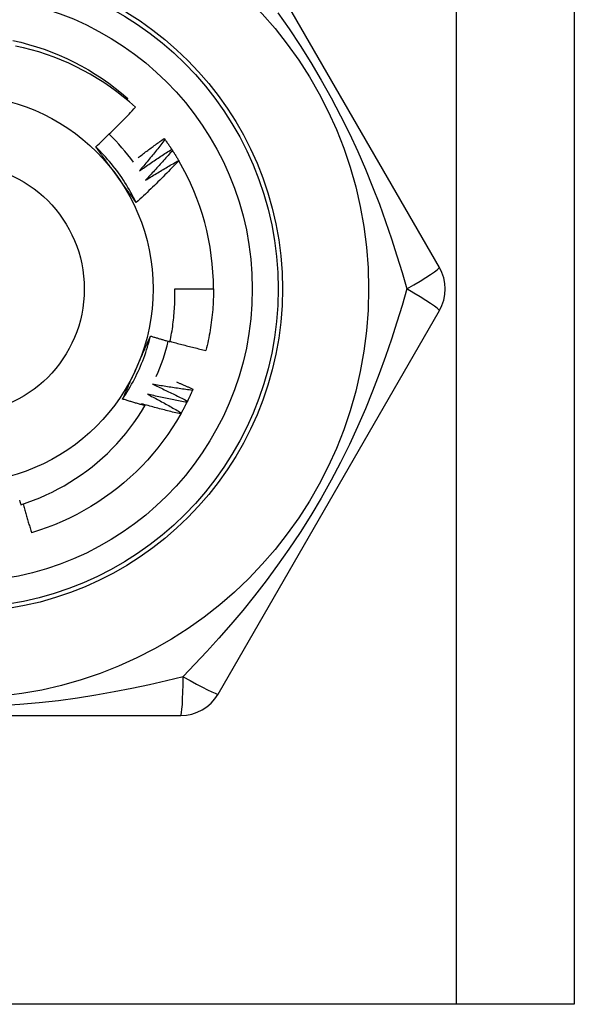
# Model space of a CAD drawing. Header units: inches. Extents: x 2.3 to 62.6, y 3.3 to 33.7.
# Tile 4 of 57: x 4.685 to 4.938, y 10.742 to 11.192. Entities that reach past the tile are written whole.
import ezdxf

# ---------------------------------------------------------------- set-up
doc = ezdxf.new("R2010")
doc.units = ezdxf.units.IN
doc.header["$MEASUREMENT"] = 0
doc.layers.add('Visible Edges(ANSI)', color=7, linetype='Continuous', lineweight=25)
doc.layers.add('Visible Tangent Edges(ANSI)', color=7, linetype='Continuous', lineweight=25)

msp = doc.modelspace()

# ---------------------------------------------------------------- linework, layer by layer
at = {"layer": 'Visible Edges(ANSI)'}
for p, q in [((4.938138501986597, 24.19102818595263), (4.938138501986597, 10.74220928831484)), ((4.876486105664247, 11.07882353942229), (4.775336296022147, 11.2540201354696)), ((4.733670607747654, 11.15543384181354), (4.734113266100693, 11.15595097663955)), ((4.750734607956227, 11.13774627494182), (4.751090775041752, 11.13725884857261)), ((4.754177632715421, 11.13279559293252), (4.754508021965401, 11.13229033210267)), ((4.75735905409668, 11.12767287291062), (4.757407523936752, 11.12759003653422)), ((4.755565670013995, 11.06898094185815), (4.77328022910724, 11.06898094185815)), ((4.775336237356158, 10.88394165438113), (4.87648603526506, 11.05913824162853)), ((4.76388903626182, 11.02322915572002), (4.763649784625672, 11.02267489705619)), ((4.55598864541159, 10.87409905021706), (4.758288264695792, 10.87409905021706)), ((4.884288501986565, 10.74220928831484), (4.429988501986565, 10.74220928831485)), ((4.938138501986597, 10.74220928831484), (4.884288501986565, 10.74220928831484))]:
    msp.add_line(p, q, dxfattribs=at)
at = {"layer": 'Visible Edges(ANSI)', "flags": 128}
for points in [[(4.681575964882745, 11.18252261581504), (4.685199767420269, 11.18168173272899), (4.688794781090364, 11.18072520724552), (4.692357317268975, 11.17965404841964), (4.695883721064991, 11.17846934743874), (4.699370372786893, 11.177172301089), (4.702813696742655, 11.17576427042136), (4.706210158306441, 11.17424667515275), (4.709556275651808, 11.17262108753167), (4.712848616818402, 11.17088916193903), (4.71608379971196, 11.16905268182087), (4.719258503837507, 11.16711354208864), (4.722369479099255, 11.16507371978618), (4.725413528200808, 11.16293530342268), (4.72838753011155, 11.16070049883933), (4.731288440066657, 11.15837159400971), (4.734113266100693, 11.15595097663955)], [(4.737604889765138, 11.15198222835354), (4.734864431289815, 11.15441957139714), (4.732051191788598, 11.15676602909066), (4.729167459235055, 11.15902002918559), (4.726215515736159, 11.16117998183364), (4.723197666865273, 11.16324431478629), (4.720116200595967, 11.16521144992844), (4.716973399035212, 11.1670797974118), (4.713771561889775, 11.16884778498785), (4.710512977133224, 11.17051384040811), (4.707199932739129, 11.17207637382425), (4.703834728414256, 11.17353381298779), (4.70042074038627, 11.1748841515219), (4.696968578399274, 11.17612305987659), (4.693482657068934, 11.17724923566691), (4.68996575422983, 11.17826209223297), (4.686420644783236, 11.17916100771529), (4.682850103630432, 11.17994538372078)], [(4.71942710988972, 11.13390412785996), (4.720209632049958, 11.13463238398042), (4.720989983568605, 11.13536284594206), (4.721768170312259, 11.13609551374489), (4.722544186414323, 11.1368303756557), (4.723318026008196, 11.1375674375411), (4.724089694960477, 11.13830668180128), (4.72485918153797, 11.13904811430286), (4.725626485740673, 11.13979171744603), (4.726391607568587, 11.14053750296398), (4.727154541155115, 11.14128544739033), (4.727915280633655, 11.14203556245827), (4.728673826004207, 11.14278783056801), (4.729430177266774, 11.14354225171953), (4.730184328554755, 11.14429882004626), (4.730936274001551, 11.14505752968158), (4.731686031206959, 11.1458183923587), (4.732433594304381, 11.14658140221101), (4.733178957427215, 11.14734655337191), (4.733922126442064, 11.14811384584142), (4.734663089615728, 11.14888327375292), (4.735401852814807, 11.14965482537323), (4.736138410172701, 11.15042850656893), (4.736872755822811, 11.15120431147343), (4.737604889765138, 11.15198222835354)], [(4.738834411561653, 11.12896197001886), (4.739323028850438, 11.12933713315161), (4.739812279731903, 11.12971149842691), (4.740302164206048, 11.13008507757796), (4.740792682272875, 11.13045786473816), (4.741283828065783, 11.1308298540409), (4.741775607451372, 11.1312010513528), (4.742268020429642, 11.13157145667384), (4.742761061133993, 11.13194106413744), (4.743254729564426, 11.13230987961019), (4.743749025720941, 11.13267789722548), (4.744243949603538, 11.13304511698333), (4.744739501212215, 11.13341154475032), (4.745235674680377, 11.13377716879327), (4.74573247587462, 11.13414200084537), (4.746229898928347, 11.13450602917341), (4.746727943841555, 11.13486925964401), (4.747226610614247, 11.13523169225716), (4.747725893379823, 11.13559332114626), (4.748225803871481, 11.13595415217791), (4.748726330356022, 11.13631417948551), (4.749227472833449, 11.13667340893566), (4.749729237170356, 11.13703183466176), (4.750231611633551, 11.13738945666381), (4.750734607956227, 11.13774627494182)], [(4.751090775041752, 11.13725884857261), (4.750618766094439, 11.13665325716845), (4.75014557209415, 11.13604854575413), (4.749671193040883, 11.13544470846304), (4.74919562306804, 11.13484176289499), (4.748718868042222, 11.13423969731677), (4.748240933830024, 11.13363851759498), (4.747761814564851, 11.13303822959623), (4.7472815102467, 11.1324388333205), (4.746800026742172, 11.13184032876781), (4.746317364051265, 11.13124271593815), (4.745833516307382, 11.13064600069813), (4.745348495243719, 11.13005018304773), (4.74486228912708, 11.12945526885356), (4.744374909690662, 11.12886125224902), (4.743886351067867, 11.12826814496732), (4.743396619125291, 11.12767594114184), (4.742905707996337, 11.12708464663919), (4.742413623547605, 11.12649426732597), (4.741920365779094, 11.12590479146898), (4.741425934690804, 11.12531623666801), (4.740930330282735, 11.12472859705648), (4.740433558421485, 11.12414187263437), (4.739935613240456, 11.12355606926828), (4.739436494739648, 11.12297119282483)], [(4.751090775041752, 11.13725884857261), (4.751223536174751, 11.13707578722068), (4.751355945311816, 11.13689246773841), (4.751487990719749, 11.13670889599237), (4.751619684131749, 11.13652506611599), (4.751751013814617, 11.13634097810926), (4.751881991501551, 11.13615663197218), (4.752012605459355, 11.13597203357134), (4.752142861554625, 11.13578718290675), (4.752272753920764, 11.13560207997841), (4.752402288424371, 11.13541671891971), (4.752531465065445, 11.13523111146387), (4.752660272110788, 11.13504525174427), (4.752788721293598, 11.13485913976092), (4.752916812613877, 11.13467278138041), (4.753044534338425, 11.13448617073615), (4.753171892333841, 11.13429931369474), (4.753298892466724, 11.13411220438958), (4.753425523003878, 11.13392485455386), (4.7535517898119, 11.13373725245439), (4.753677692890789, 11.13354940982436), (4.75380322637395, 11.13336132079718), (4.753928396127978, 11.13317298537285), (4.754053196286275, 11.13298440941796), (4.754177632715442, 11.13279559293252)], [(4.737981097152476, 11.10845469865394), (4.737392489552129, 11.10963525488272), (4.736786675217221, 11.11080709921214), (4.736163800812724, 11.11196999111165), (4.73552403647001, 11.11312370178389), (4.734867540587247, 11.114267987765), (4.734194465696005, 11.11540261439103), (4.733504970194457, 11.11652734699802), (4.732799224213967, 11.11764194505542), (4.73207737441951, 11.11874617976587), (4.731339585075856, 11.11983980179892), (4.730586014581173, 11.12092258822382), (4.729816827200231, 11.1219942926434), (4.729032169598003, 11.1230546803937), (4.728232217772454, 11.12410351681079), (4.727417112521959, 11.1251405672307), (4.726587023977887, 11.12616558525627), (4.725742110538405, 11.12717834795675), (4.724882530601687, 11.12817861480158), (4.724008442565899, 11.12916613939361), (4.723120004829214, 11.13014069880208), (4.722217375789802, 11.13110204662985), (4.721300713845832, 11.13204994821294), (4.720370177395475, 11.13298416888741), (4.7194259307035, 11.1339044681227)], [(4.728803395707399, 11.1210485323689), (4.728410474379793, 11.12158932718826), (4.728017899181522, 11.12212962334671), (4.72762564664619, 11.12266942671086), (4.727233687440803, 11.12320874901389), (4.726842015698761, 11.12374758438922), (4.726450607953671, 11.12428595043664), (4.726059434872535, 11.12482385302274), (4.725668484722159, 11.12536130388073), (4.725277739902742, 11.125898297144), (4.724887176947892, 11.12643485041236), (4.724496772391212, 11.1269709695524), (4.724106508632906, 11.12750666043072), (4.723716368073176, 11.12804192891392), (4.723326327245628, 11.1285767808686), (4.722936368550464, 11.12911122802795), (4.72254646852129, 11.12964527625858), (4.722156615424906, 11.13017893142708), (4.721766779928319, 11.13071219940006), (4.72137695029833, 11.13124509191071), (4.720987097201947, 11.13177761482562), (4.72059720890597, 11.13230976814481), (4.720207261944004, 11.13284156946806), (4.719817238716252, 11.13337301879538), (4.71942710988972, 11.13390412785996)], [(4.739436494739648, 11.12297119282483), (4.740040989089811, 11.12339416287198), (4.740646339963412, 11.12381595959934), (4.741252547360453, 11.12423657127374), (4.741859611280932, 11.12465600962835), (4.742467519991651, 11.12507426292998), (4.743076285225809, 11.12549133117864), (4.743685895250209, 11.12590722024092), (4.744296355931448, 11.12632193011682), (4.744907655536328, 11.12673544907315), (4.74551980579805, 11.1271477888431), (4.746132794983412, 11.12755893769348), (4.746746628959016, 11.12796890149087), (4.747361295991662, 11.12837767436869), (4.74797680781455, 11.12878526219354), (4.748593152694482, 11.1291916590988), (4.749210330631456, 11.12959687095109), (4.749828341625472, 11.13000088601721), (4.750447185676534, 11.13040371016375), (4.751066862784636, 11.13080534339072), (4.751687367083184, 11.13120578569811), (4.752308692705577, 11.13160503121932), (4.752930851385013, 11.13200307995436), (4.753553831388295, 11.13239993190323), (4.754177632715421, 11.13279559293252)], [(4.754508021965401, 11.13229033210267), (4.754005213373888, 11.13171005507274), (4.753501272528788, 11.13113072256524), (4.752996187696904, 11.13055232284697), (4.752489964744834, 11.12997487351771), (4.751982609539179, 11.12939836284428), (4.751474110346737, 11.12882280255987), (4.750964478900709, 11.12824819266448), (4.750453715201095, 11.12767453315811), (4.749941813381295, 11.12710182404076), (4.749428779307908, 11.12653006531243), (4.748914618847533, 11.12595926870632), (4.748399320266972, 11.12538943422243), (4.747882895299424, 11.12482055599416), (4.747365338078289, 11.12425263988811), (4.746846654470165, 11.12368568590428), (4.746326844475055, 11.12311969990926), (4.745805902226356, 11.12255468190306), (4.74528383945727, 11.12199063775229), (4.744760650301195, 11.12142756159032), (4.744236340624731, 11.12086545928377), (4.74371090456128, 11.12030433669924), (4.743184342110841, 11.11974418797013), (4.742656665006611, 11.11918502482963), (4.742127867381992, 11.11862683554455)], [(4.754508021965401, 11.13229033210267), (4.754631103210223, 11.13210062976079), (4.754753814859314, 11.13191068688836), (4.754876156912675, 11.13172050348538), (4.754998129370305, 11.13153008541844), (4.755119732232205, 11.13133942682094), (4.755240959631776, 11.13114853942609), (4.755361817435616, 11.13095741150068), (4.755482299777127, 11.13076604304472), (4.755602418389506, 11.1305744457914), (4.755722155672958, 11.13038261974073), (4.75584151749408, 11.1301905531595), (4.755960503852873, 11.12999825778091), (4.756079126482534, 11.12980572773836), (4.756197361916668, 11.12961297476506), (4.756315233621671, 11.12941998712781), (4.756432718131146, 11.12922677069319), (4.756549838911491, 11.12903332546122), (4.756666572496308, 11.12883965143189), (4.756782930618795, 11.12864574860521), (4.756898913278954, 11.12845162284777), (4.757014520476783, 11.12825727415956), (4.757129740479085, 11.12806269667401), (4.757244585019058, 11.12786789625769), (4.757359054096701, 11.12767287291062)], [(4.757407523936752, 11.12759003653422), (4.756625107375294, 11.1267665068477), (4.755840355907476, 11.12594523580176), (4.7550532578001, 11.1251262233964), (4.754263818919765, 11.1243094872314), (4.753472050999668, 11.12349502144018), (4.752677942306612, 11.12268283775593), (4.751881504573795, 11.12187293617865), (4.751082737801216, 11.12106532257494), (4.750281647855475, 11.12025999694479), (4.749478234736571, 11.11945697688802), (4.748672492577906, 11.11865624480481), (4.747864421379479, 11.11785780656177), (4.747054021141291, 11.1170616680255), (4.74624130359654, 11.11626783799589), (4.745426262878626, 11.11547631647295), (4.744608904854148, 11.11468711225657), (4.743789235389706, 11.11390023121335), (4.742967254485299, 11.1131156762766), (4.742142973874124, 11.1123334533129), (4.741316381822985, 11.11155356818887), (4.740487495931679, 11.11077602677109), (4.739656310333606, 11.11000083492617), (4.738822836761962, 11.10922799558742), (4.737987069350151, 11.10845751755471)], [(4.742127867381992, 11.11862683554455), (4.742753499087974, 11.11901786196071), (4.743379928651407, 11.1194076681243), (4.744007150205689, 11.11979625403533), (4.744635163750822, 11.12018361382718), (4.745263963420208, 11.12056975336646), (4.745893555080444, 11.12095466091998), (4.746523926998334, 11.12133835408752), (4.747155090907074, 11.1217208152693), (4.747787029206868, 11.1221020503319), (4.748419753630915, 11.12248205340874), (4.749053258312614, 11.12286083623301), (4.749687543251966, 11.12323838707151), (4.750322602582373, 11.12361470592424), (4.750958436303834, 11.12398979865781), (4.751595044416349, 11.1243636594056), (4.752232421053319, 11.12473628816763), (4.752870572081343, 11.12510767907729), (4.753509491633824, 11.12547784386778), (4.754149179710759, 11.1258467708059), (4.754789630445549, 11.12621446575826), (4.755430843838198, 11.12658092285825), (4.756072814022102, 11.12694614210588), (4.756715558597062, 11.12731012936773), (4.75735905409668, 11.12767287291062)], [(4.737987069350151, 11.10845751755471), (4.737604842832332, 11.10897772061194), (4.737222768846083, 11.10949820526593), (4.736840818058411, 11.11001898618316), (4.736458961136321, 11.11054007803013), (4.736077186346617, 11.11106149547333), (4.735695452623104, 11.11158325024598), (4.735313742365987, 11.11210535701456), (4.734932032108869, 11.11262783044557), (4.734550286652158, 11.1131506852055), (4.734168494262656, 11.11367393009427), (4.73378661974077, 11.11419758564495), (4.733404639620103, 11.11472166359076), (4.733022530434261, 11.11524617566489), (4.732640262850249, 11.11577113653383), (4.732257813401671, 11.11629656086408), (4.731875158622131, 11.11682246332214), (4.731492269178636, 11.11734885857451), (4.73110912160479, 11.11787575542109), (4.730725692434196, 11.11840317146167), (4.730341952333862, 11.11893112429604), (4.72995787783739, 11.11945962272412), (4.729573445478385, 11.11998867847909), (4.729188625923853, 11.12051831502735), (4.728803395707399, 11.1210485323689)], [(4.753364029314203, 11.04488837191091), (4.753573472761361, 11.04587753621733), (4.753772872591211, 11.04686903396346), (4.753962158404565, 11.0478626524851), (4.754141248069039, 11.04885791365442), (4.754310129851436, 11.04985471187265), (4.754468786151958, 11.05085296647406), (4.754617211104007, 11.05185259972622), (4.754755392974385, 11.05285353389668), (4.754883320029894, 11.0538556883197), (4.755000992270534, 11.05485898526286), (4.755108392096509, 11.05586334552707), (4.755205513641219, 11.05686869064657), (4.755292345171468, 11.05787494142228), (4.755368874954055, 11.05888201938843), (4.755435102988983, 11.05988984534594), (4.755491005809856, 11.06089834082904), (4.755536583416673, 11.06190742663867), (4.755571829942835, 11.06291702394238), (4.755596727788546, 11.06392705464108), (4.755611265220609, 11.06493743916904), (4.755615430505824, 11.06594809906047), (4.755609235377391, 11.06695895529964), (4.755592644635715, 11.06796992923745), (4.755565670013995, 11.06898094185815)], [(4.77328022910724, 11.06898094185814), (4.773274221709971, 11.06779931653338), (4.773256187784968, 11.06661781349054), (4.773226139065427, 11.0654365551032), (4.773184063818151, 11.0642556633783), (4.773129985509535, 11.06307526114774), (4.773063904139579, 11.06189546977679), (4.772985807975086, 11.06071641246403), (4.772895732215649, 11.05953821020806), (4.772793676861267, 11.05836098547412), (4.772679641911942, 11.05718485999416), (4.772553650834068, 11.05600995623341), (4.772415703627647, 11.05483639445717), (4.77226583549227, 11.05366429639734), (4.772104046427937, 11.05249378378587), (4.771930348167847, 11.05132497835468), (4.771744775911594, 11.05015800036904), (4.771547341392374, 11.04899297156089), (4.771338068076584, 11.04783001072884), (4.771116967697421, 11.04666923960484), (4.770884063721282, 11.04551077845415), (4.770639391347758, 11.0443547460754), (4.770382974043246, 11.04320126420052), (4.770114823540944, 11.04205044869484), (4.769834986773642, 11.04090242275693)], [(4.73174507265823, 11.01870607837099), (4.732473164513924, 11.01980610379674), (4.73318509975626, 11.0209166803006), (4.733880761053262, 11.02203754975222), (4.734560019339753, 11.02316845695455), (4.735222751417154, 11.02430914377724), (4.735868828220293, 11.02545935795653), (4.736498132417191, 11.02661884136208), (4.737110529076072, 11.02778733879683), (4.73770589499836, 11.02896459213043), (4.73828410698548, 11.03015034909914), (4.738845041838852, 11.03134435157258), (4.739388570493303, 11.03254634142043), (4.739914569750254, 11.03375606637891), (4.740422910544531, 11.03497326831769), (4.740913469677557, 11.03619768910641), (4.741386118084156, 11.03742907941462), (4.741840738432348, 11.03866717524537), (4.742277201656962, 11.0399117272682), (4.742695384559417, 11.04116247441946), (4.74309515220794, 11.0424191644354), (4.743476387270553, 11.04368153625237), (4.74383896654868, 11.04494934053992), (4.744182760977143, 11.0462223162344), (4.74450764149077, 11.0475002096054)], [(4.738062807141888, 11.0329511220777), (4.738334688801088, 11.0335617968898), (4.738606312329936, 11.0341719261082), (4.738877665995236, 11.034781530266), (4.739148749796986, 11.0353906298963), (4.739419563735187, 11.03599924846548), (4.739690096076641, 11.03660740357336), (4.739960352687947, 11.03721511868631), (4.740230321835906, 11.03782241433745), (4.740499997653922, 11.03842930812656), (4.740769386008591, 11.03903582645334), (4.741038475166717, 11.03964198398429), (4.741307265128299, 11.04024780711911), (4.741575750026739, 11.04085331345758), (4.741843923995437, 11.04145852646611), (4.742111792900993, 11.04206346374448), (4.742379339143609, 11.04266814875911), (4.742646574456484, 11.04327259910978), (4.742913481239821, 11.04387684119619), (4.74318005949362, 11.04448089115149), (4.743446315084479, 11.04508477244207), (4.743712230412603, 11.04568850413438), (4.743977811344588, 11.04629210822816), (4.74424304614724, 11.04689560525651), (4.744507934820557, 11.04749901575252)], [(4.744507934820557, 11.04749901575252), (4.744875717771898, 11.04738580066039), (4.745243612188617, 11.04727296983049), (4.745611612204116, 11.04716052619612), (4.745979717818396, 11.04704846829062), (4.746347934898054, 11.046936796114), (4.746716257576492, 11.04682551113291), (4.747084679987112, 11.04671461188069), (4.74745321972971, 11.04660409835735), (4.747821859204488, 11.04649397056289), (4.748190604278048, 11.04638422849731), (4.748559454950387, 11.0462748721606), (4.748928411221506, 11.04616590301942), (4.749297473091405, 11.04605731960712), (4.749666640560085, 11.0459491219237), (4.750035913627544, 11.04584130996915), (4.750405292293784, 11.04573388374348), (4.750774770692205, 11.04562684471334), (4.751144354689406, 11.04552018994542), (4.751514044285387, 11.04541392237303), (4.75188383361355, 11.04530804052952), (4.752253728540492, 11.04520254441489), (4.752623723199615, 11.04509743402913), (4.752993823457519, 11.04499270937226), (4.753364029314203, 11.04488837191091)], [(4.753406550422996, 11.04508523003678), (4.754086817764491, 11.04489622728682), (4.754767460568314, 11.04470850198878), (4.755448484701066, 11.04452205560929), (4.756129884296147, 11.04433688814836), (4.756811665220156, 11.04415299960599), (4.757493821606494, 11.04397038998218), (4.758176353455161, 11.04378905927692), (4.75885924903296, 11.04360900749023), (4.75954252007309, 11.0434302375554), (4.760226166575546, 11.04325274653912), (4.760910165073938, 11.0430765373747), (4.761594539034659, 11.04290160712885), (4.762279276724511, 11.04272795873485), (4.762964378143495, 11.04255558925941), (4.763649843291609, 11.04238450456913), (4.764335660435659, 11.04221469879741), (4.765021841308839, 11.04204617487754), (4.765708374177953, 11.04187893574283), (4.766395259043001, 11.04171297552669), (4.76708250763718, 11.0415483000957), (4.767770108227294, 11.04138490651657), (4.768458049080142, 11.0412227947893), (4.769146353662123, 11.04106196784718), (4.769834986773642, 11.04090242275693)], [(4.731750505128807, 11.0187023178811), (4.732009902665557, 11.01929343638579), (4.732269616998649, 11.01988456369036), (4.732529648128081, 11.02047573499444), (4.732790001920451, 11.02106697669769), (4.733050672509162, 11.02165831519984), (4.733311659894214, 11.02224978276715), (4.733572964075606, 11.02284140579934), (4.733834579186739, 11.02343321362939), (4.734096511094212, 11.0240252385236), (4.734358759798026, 11.02461750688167), (4.73462132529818, 11.02521004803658), (4.734884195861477, 11.02580289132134), (4.735147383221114, 11.02639606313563), (4.735410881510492, 11.02698959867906), (4.735674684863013, 11.02758352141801), (4.735938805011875, 11.02817786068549), (4.736203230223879, 11.02877264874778), (4.736467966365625, 11.02936791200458), (4.736733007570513, 11.02996368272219), (4.736998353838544, 11.03055998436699), (4.737264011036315, 11.03115685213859), (4.737529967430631, 11.03175430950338), (4.737796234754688, 11.03235239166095), (4.738062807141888, 11.0329511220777)], [(4.745424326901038, 11.02546634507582), (4.746095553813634, 11.02516012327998), (4.746766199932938, 11.0248525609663), (4.747436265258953, 11.02454366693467), (4.748105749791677, 11.0242334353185), (4.748774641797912, 11.02392187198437), (4.749442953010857, 11.02360897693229), (4.750110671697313, 11.02329475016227), (4.75077780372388, 11.02297919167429), (4.751444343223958, 11.02266230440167), (4.752110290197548, 11.02234408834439), (4.75277564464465, 11.02202454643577), (4.753440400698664, 11.02170367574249), (4.754104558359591, 11.02138147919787), (4.75476811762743, 11.02105795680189), (4.755431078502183, 11.02073311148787), (4.756093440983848, 11.02040694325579), (4.756755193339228, 11.02007945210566), (4.757416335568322, 11.01975063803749), (4.75807687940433, 11.01942050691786), (4.758736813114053, 11.01908904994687), (4.759396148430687, 11.01875627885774), (4.76005486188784, 11.01842219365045), (4.760712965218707, 11.01808678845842), (4.761370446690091, 11.01775006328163)], [(4.763649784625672, 11.02267489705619), (4.762888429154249, 11.02277428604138), (4.762127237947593, 11.02287514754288), (4.76136619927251, 11.02297747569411), (4.760605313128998, 11.02308127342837), (4.759844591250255, 11.02318654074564), (4.759084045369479, 11.02329327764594), (4.758323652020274, 11.02340148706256), (4.757563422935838, 11.02351116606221), (4.756803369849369, 11.02362231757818), (4.756043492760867, 11.02373494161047), (4.755283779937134, 11.02384903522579), (4.754524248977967, 11.02396460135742), (4.753764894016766, 11.02408164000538), (4.753005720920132, 11.02420015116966), (4.752246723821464, 11.02432013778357), (4.751487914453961, 11.0244415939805), (4.750729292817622, 11.02456452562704), (4.749970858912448, 11.02468893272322), (4.749212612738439, 11.02481481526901), (4.748454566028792, 11.02494217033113), (4.74769670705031, 11.02507100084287), (4.74693904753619, 11.02520130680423), (4.746181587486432, 11.02533308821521), (4.745424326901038, 11.02546634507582)], [(4.75629141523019, 11.0265433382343), (4.756609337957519, 11.02640864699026), (4.756927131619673, 11.02627365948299), (4.757244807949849, 11.02613837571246), (4.757562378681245, 11.02600279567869), (4.757879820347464, 11.02586691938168), (4.758197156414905, 11.02573074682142), (4.758514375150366, 11.02559428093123), (4.75883147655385, 11.02545751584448), (4.759148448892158, 11.02532045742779), (4.759465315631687, 11.02518310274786), (4.759782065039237, 11.02504545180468), (4.760098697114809, 11.02490750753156), (4.760415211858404, 11.02476926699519), (4.760731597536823, 11.02463073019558), (4.761047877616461, 11.02449190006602), (4.761364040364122, 11.02435277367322), (4.761680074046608, 11.02421335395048), (4.761996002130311, 11.02407363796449), (4.762311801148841, 11.02393362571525), (4.762627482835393, 11.02379332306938), (4.762943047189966, 11.02365272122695), (4.763258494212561, 11.02351182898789), (4.763573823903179, 11.02337064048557), (4.76388903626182, 11.02322915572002)], [(4.743046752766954, 11.02094262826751), (4.743701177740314, 11.02060197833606), (4.744354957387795, 11.02026002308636), (4.745008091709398, 11.0199167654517), (4.745660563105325, 11.01957220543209), (4.746312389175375, 11.01922634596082), (4.746963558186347, 11.0188791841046), (4.747614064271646, 11.01853071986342), (4.748263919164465, 11.01818095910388), (4.748913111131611, 11.01782990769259), (4.74956164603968, 11.01747755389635), (4.750209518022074, 11.01712390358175), (4.750856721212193, 11.01676896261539), (4.751503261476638, 11.01641273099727), (4.752149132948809, 11.0160552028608), (4.752794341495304, 11.01569638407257), (4.753438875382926, 11.01533627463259), (4.754082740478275, 11.01497488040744), (4.75472593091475, 11.01461219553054), (4.755368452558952, 11.01424822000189), (4.756010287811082, 11.01388295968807), (4.756651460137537, 11.0135164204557), (4.757291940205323, 11.01314859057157), (4.757931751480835, 11.01277947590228), (4.758570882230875, 11.01240908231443)], [(4.7611027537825, 11.01720896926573), (4.760347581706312, 11.01734774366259), (4.759592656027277, 11.01748797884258), (4.758837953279, 11.0176296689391), (4.75808348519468, 11.01777281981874), (4.757329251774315, 11.01791743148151), (4.756575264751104, 11.0180634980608), (4.755821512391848, 11.01821103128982), (4.755068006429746, 11.01836001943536), (4.754314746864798, 11.01851046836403), (4.753561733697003, 11.01866238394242), (4.75280897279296, 11.01881575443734), (4.752056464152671, 11.01897058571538), (4.751304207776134, 11.01912688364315), (4.75055220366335, 11.01928463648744), (4.749800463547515, 11.01944385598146), (4.749048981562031, 11.0196045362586), (4.7482977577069, 11.01976667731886), (4.747546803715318, 11.01993028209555), (4.746796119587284, 11.02009534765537), (4.746045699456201, 11.02026187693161), (4.745295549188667, 11.02042986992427), (4.744545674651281, 11.02059932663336), (4.743796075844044, 11.02077024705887), (4.743046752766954, 11.02094262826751)], [(4.763649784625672, 11.02267489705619), (4.76355941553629, 11.02246760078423), (4.763468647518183, 11.02226048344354), (4.763377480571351, 11.02205354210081), (4.763285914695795, 11.02184677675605), (4.763193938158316, 11.02164019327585), (4.763101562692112, 11.02143378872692), (4.763008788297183, 11.02122756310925), (4.762915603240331, 11.02102151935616), (4.762822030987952, 11.02081565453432), (4.762728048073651, 11.02060997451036), (4.762633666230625, 11.02040447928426), (4.762538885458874, 11.02019916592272), (4.762443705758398, 11.01999404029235), (4.762348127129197, 11.01978909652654), (4.762252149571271, 11.0195843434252), (4.762155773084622, 11.01937977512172), (4.762058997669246, 11.01917539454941), (4.761961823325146, 11.01897120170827), (4.76186425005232, 11.01876720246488), (4.76176627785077, 11.01856339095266), (4.761667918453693, 11.01835977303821), (4.761569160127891, 11.01815634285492), (4.761470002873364, 11.01795310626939), (4.761370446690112, 11.01775006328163)], [(4.685211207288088, 10.97042190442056), (4.688146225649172, 10.97140483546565), (4.691053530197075, 10.97247737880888), (4.693929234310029, 10.97363848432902), (4.696765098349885, 10.97488485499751), (4.699558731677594, 10.97621518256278), (4.702308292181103, 10.97762838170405), (4.705011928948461, 10.97912334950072), (4.707667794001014, 10.9806989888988), (4.710274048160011, 10.9823542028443), (4.7128288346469, 10.98408789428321), (4.715330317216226, 10.98589897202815), (4.71777664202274, 10.98778633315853), (4.720165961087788, 10.98974888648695), (4.72249643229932, 10.99178552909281), (4.724766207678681, 10.99389516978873), (4.726971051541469, 10.99607430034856), (4.729105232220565, 10.99831721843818), (4.731167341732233, 11.00062209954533), (4.733156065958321, 11.00298718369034), (4.735070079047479, 11.00541071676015), (4.736908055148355, 11.00789093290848), (4.738668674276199, 11.01042608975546), (4.740350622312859, 11.01301442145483), (4.741952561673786, 11.01565417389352)], [(4.741952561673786, 11.01565417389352), (4.741525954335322, 11.01577563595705), (4.741099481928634, 11.01589757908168), (4.740673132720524, 11.01602000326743), (4.740246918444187, 11.01614291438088), (4.739820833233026, 11.01626630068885), (4.739394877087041, 11.01639017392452), (4.73896905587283, 11.0165145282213), (4.738543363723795, 11.01663936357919), (4.738117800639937, 11.01676468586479), (4.73769237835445, 11.0168904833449), (4.737267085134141, 11.01701676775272), (4.736841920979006, 11.01714353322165), (4.736416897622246, 11.01727077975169), (4.73599200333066, 11.01739850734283), (4.73556724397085, 11.01752672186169), (4.735142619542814, 11.01765541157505), (4.734718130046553, 11.01778458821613), (4.734293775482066, 11.01791424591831), (4.733869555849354, 11.0180443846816), (4.733445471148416, 11.01817500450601), (4.733021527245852, 11.01830611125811), (4.732597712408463, 11.01843769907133), (4.732174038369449, 11.01856976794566), (4.731750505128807, 11.0187023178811)], [(4.740437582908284, 11.01654841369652), (4.74050078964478, 11.01651129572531), (4.74056398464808, 11.0164741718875), (4.740627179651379, 11.0164370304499), (4.740690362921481, 11.01639987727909), (4.740753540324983, 11.01636271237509), (4.740816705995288, 11.01632552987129), (4.740879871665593, 11.0162883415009), (4.7409430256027, 11.0162511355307), (4.741006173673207, 11.01621391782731), (4.741069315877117, 11.01617669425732), (4.741132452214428, 11.01613945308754), (4.741195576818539, 11.01610219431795), (4.741258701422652, 11.01606492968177), (4.741321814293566, 11.01602765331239), (4.741384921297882, 11.01599035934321), (4.741448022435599, 11.01595305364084), (4.741511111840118, 11.01591574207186), (4.741574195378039, 11.01587841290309), (4.741637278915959, 11.01584106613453), (4.741700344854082, 11.01580371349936), (4.741763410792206, 11.015766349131), (4.74182647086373, 11.01572896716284), (4.741889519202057, 11.01569157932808), (4.741952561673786, 11.01565417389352)], [(4.758275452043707, 11.01188261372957), (4.757528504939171, 11.0120603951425), (4.756781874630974, 11.01223962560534), (4.756035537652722, 11.01242029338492), (4.75528952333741, 11.01260241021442), (4.754543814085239, 11.01278597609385), (4.753798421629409, 11.01297098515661), (4.753053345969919, 11.0131574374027), (4.75230858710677, 11.01334533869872), (4.751564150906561, 11.01353468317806), (4.750820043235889, 11.01372547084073), (4.750076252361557, 11.01391770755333), (4.749332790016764, 11.01411139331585), (4.748589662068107, 11.01430652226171), (4.747846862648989, 11.01450309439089), (4.747104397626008, 11.01470111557), (4.746362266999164, 11.01490058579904), (4.745620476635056, 11.0151014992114), (4.744879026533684, 11.01530386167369), (4.744137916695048, 11.01550766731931), (4.743397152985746, 11.01571292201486), (4.74265673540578, 11.01591962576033), (4.741916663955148, 11.01612777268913), (4.741176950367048, 11.01633736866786), (4.740437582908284, 11.01654841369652)], [(4.7611027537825, 11.01720896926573), (4.76100175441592, 11.01700664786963), (4.760900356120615, 11.01680452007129), (4.760798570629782, 11.01660258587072), (4.760696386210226, 11.01640085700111), (4.760593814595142, 11.01619932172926), (4.760490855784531, 11.01599799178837), (4.760387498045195, 11.01579685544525), (4.760283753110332, 11.01559593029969), (4.760179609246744, 11.01539519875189), (4.760075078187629, 11.01519467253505), (4.759970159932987, 11.01499435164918), (4.759864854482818, 11.01479423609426), (4.759759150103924, 11.01459432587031), (4.759653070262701, 11.01439462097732), (4.759546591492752, 11.01419512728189), (4.759439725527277, 11.01399583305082), (4.759332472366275, 11.01379675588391), (4.759224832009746, 11.01359788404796), (4.759116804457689, 11.01339921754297), (4.759008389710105, 11.01320076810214), (4.758899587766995, 11.01300252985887), (4.758790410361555, 11.01280450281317), (4.75868083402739, 11.01260668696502), (4.758570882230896, 11.01240908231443)], [(4.761370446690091, 11.01775006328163), (4.761359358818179, 11.01772749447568), (4.761348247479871, 11.01770491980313), (4.761337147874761, 11.01768235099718), (4.761326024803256, 11.01765978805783), (4.761314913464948, 11.01763722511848), (4.761303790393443, 11.01761466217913), (4.761292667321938, 11.01759210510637), (4.761281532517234, 11.01756954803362), (4.761270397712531, 11.01754699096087), (4.76125925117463, 11.01752443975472), (4.761248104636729, 11.01750188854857), (4.761236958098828, 11.01747934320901), (4.761225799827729, 11.01745679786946), (4.761214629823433, 11.0174342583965), (4.761203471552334, 11.01741171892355), (4.761192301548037, 11.01738917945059), (4.761181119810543, 11.01736664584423), (4.761169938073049, 11.01734411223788), (4.761158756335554, 11.01732158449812), (4.761147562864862, 11.01729905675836), (4.76113636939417, 11.0172765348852), (4.76112516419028, 11.01725400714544), (4.761113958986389, 11.01723149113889), (4.7611027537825, 11.01720896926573)], [(4.758275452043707, 11.01188261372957), (4.756394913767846, 11.00867284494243), (4.754412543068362, 11.00552495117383), (4.752330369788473, 11.00244215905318), (4.750150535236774, 10.99942763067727), (4.747875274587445, 10.99648446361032), (4.745506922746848, 10.99361567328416), (4.743047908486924, 10.99082420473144), (4.740500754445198, 10.98811292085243), (4.737868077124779, 10.98548460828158), (4.735152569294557, 10.98294195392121), (4.732357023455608, 10.98048757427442), (4.72948430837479, 10.97812398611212), (4.726537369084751, 10.97585361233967), (4.723519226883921, 10.97367878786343), (4.720432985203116, 10.97160173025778), (4.717281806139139, 10.96962458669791), (4.714068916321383, 10.96774937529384), (4.710797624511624, 10.96597802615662), (4.707471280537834, 10.9643123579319), (4.704093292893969, 10.96275406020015), (4.700667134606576, 10.96130476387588), (4.697196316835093, 10.9599659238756), (4.693684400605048, 10.95873893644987), (4.690134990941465, 10.95762505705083)], [(4.758570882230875, 11.01240908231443), (4.758558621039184, 11.01238711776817), (4.758546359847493, 11.0123651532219), (4.758534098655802, 11.01234318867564), (4.758521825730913, 11.01232122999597), (4.758509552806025, 11.01229927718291), (4.758497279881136, 11.01227732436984), (4.758484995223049, 11.01225537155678), (4.758472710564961, 11.01223342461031), (4.758460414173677, 11.01221147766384), (4.758448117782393, 11.01218953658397), (4.75843580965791, 11.0121675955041), (4.758423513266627, 11.01214565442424), (4.758411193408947, 11.01212372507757), (4.758398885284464, 11.0121017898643), (4.758386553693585, 11.01207986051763), (4.758374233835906, 11.01205793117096), (4.758361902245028, 11.01203600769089), (4.75834957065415, 11.01201409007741), (4.758337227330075, 11.01199216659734), (4.758324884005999, 11.01197025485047), (4.758312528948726, 11.011948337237), (4.758300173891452, 11.01192642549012), (4.758287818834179, 11.01190451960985), (4.758275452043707, 11.01188261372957)], [(4.684684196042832, 10.97243992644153), (4.68481488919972, 10.97193512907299), (4.684946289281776, 10.97143052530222), (4.685078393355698, 10.97092611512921), (4.685211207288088, 10.97042190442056)], [(4.686254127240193, 10.97075988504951), (4.686406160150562, 10.97021008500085), (4.686559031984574, 10.96966050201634), (4.686712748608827, 10.9691111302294), (4.686867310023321, 10.96856196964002), (4.687022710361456, 10.96801302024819), (4.687178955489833, 10.96746430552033), (4.687336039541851, 10.96691579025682), (4.687493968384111, 10.96636749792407), (4.687652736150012, 10.96581942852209), (4.687812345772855, 10.96527157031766), (4.687972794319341, 10.96472393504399), (4.688134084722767, 10.96417652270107), (4.688296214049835, 10.96362933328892), (4.688459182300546, 10.96308236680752), (4.688622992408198, 10.96253561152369), (4.688787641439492, 10.9619890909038), (4.688953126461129, 10.96144279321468), (4.689119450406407, 10.96089671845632), (4.689286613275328, 10.96035087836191), (4.689454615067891, 10.95980524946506), (4.689623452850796, 10.95925985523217), (4.689793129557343, 10.95871469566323), (4.689963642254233, 10.95816975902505), (4.690134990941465, 10.95762505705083)]]:
    msp.add_lwpolyline(points, dxfattribs=at)
at = {"layer": 'Visible Edges(ANSI)'}
for centre, radius in [((4.657138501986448, 11.06898094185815), 0.187007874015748), ((4.657138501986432, 11.06898094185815), 0.1338582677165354), ((4.657138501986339, 11.06898094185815), 0.0885826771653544)]:
    msp.add_circle(centre, radius, dxfattribs=at)
for centre, radius, start, end in [((4.657138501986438, 11.06898094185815), 0.0984251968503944, 36.01810377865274, 45.95689622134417), ((4.657138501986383, 11.06898094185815), 0.1161417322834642, 0, 30.30707566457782), ((4.859438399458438, 11.06898094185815), 0.0196850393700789, 330.0000000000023, 29.99999999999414), ((4.657138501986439, 11.06898094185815), 0.0984251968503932, 336.018103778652, 345.9568962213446), ((4.75828845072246, 10.89378409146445), 0.0196850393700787, 270.0000000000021, 330.0000000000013)]:
    msp.add_arc(centre, radius, start, end, dxfattribs=at)
at = {"layer": 'Visible Tangent Edges(ANSI)'}
msp.add_line((4.884288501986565, 10.74220928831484), (4.884288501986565, 24.19102818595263), dxfattribs=at)
at = {"layer": 'Visible Tangent Edges(ANSI)', "flags": 128}
for points in [[(4.802617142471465, 11.19514284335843), (4.807784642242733, 11.18779775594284), (4.812845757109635, 11.18020928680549), (4.817769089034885, 11.17240524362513), (4.822520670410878, 11.16442039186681), (4.827059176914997, 11.15631269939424), (4.831354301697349, 11.14814655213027), (4.83539316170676, 11.13996561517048), (4.839172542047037, 11.13180976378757), (4.842695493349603, 11.12370878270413), (4.845981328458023, 11.11566384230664), (4.849046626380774, 11.1076817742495), (4.851907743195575, 11.09976995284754), (4.854581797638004, 11.09193311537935), (4.857086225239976, 11.08417514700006), (4.85943314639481, 11.07651754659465), (4.861634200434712, 11.06898321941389)], [(4.861634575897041, 11.06897897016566), (4.859436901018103, 11.06145460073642), (4.857091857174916, 11.05380265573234), (4.854584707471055, 11.04603702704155), (4.851901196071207, 11.03817338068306), (4.849030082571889, 11.03023629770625), (4.845956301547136, 11.02223589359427), (4.842663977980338, 11.01417931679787), (4.839137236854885, 11.0060737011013), (4.835359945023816, 10.99792596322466), (4.831318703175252, 10.98974867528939), (4.827021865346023, 10.98158292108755), (4.822482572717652, 10.97347551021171), (4.817730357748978, 10.9654911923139), (4.812805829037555, 10.9576884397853), (4.807740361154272, 10.9501002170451), (4.802566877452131, 10.94274925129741), (4.797312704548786, 10.93564779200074), (4.79198848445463, 10.92877970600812), (4.786608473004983, 10.92213404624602), (4.781187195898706, 10.9157003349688), (4.775737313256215, 10.90946611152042), (4.770270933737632, 10.90341822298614), (4.764812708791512, 10.89755695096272), (4.75938832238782, 10.89188362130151)], [(4.759384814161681, 10.89188116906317), (4.751769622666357, 10.89002225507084), (4.743970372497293, 10.88822715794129), (4.73599258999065, 10.88651577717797), (4.727843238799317, 10.88490837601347), (4.719536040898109, 10.88342657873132), (4.711071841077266, 10.88208841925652), (4.702448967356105, 10.880911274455), (4.693665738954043, 10.87991252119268), (4.684720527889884, 10.87910965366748), (4.675623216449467, 10.87852070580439)]]:
    msp.add_lwpolyline(points, dxfattribs=at)
at = {"layer": 'Visible Tangent Edges(ANSI)'}
for centre, radius in [((4.657138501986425, 11.06898094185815), 0.1476377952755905), ((4.657138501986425, 11.06898094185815), 0.1456692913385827), ((4.65713850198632, 11.06898094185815), 0.0570866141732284)]:
    msp.add_circle(centre, radius, dxfattribs=at)
for centre, major_axis, ratio, start_param, end_param in [((4.859438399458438, 11.06898094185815), (0.0170477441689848, 0.0098425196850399), 0.0560536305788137, 4.809173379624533, 6.283185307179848), ((4.859438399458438, 11.06898094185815), (0.0170477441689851, -0.0098425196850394), 0.0560536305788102, 0, 1.474011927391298), ((4.758288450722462, 10.89378409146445), (0, -0.0196850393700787), 0.0560536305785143, 2.3271e-12, 1.474011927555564), ((4.75828845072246, 10.89378409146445), (0.0170477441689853, -0.0098425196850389), 0.0560536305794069, 4.809173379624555, 6.283185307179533)]:
    msp.add_ellipse(centre, major_axis=major_axis, ratio=ratio, start_param=start_param, end_param=end_param, dxfattribs=at)

doc.saveas('drawing.dxf')
